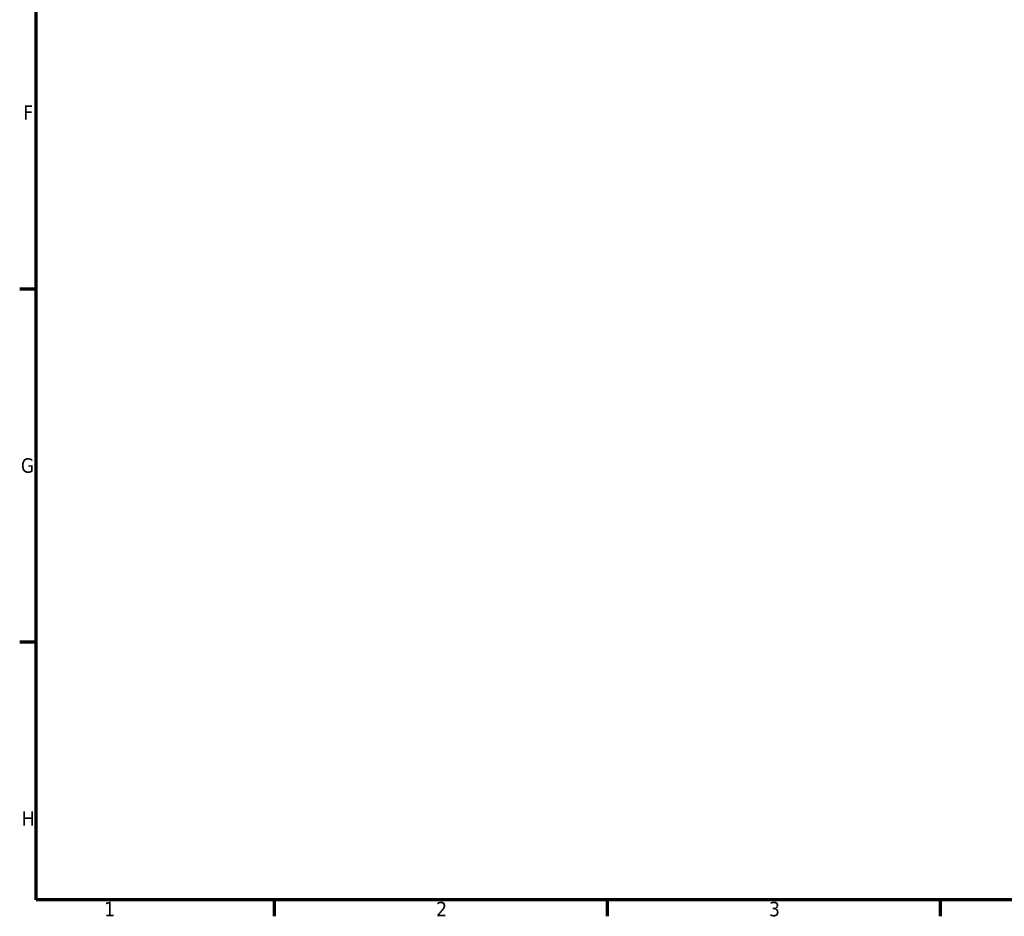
# Model space of a CAD drawing. Header units: millimetres. Extents: x 0 to 905, y -151 to 594.
# Tile 1 of 10: x 17 to 224, y 17 to 205. Entities that reach past the tile are written whole.
import ezdxf

# ---------------------------------------------------------------- set-up
doc = ezdxf.new("R2010")
doc.units = ezdxf.units.MM
doc.layers.add('Border (ANSI)', color=7, linetype='Continuous', lineweight=70)
doc.styles.add('Note Text (ANSI)', font='tahoma.ttf')

# ---------------------------------------------------------------- blocks, each defined once
blk = doc.blocks.new('Borders Default Border')
at = {"layer": 'Border (ANSI)'}
for p, q in [((20, 148.5), (16.55, 148.5)), ((20, 74.25), (16.55, 74.25)), ((70.08, 20), (70.08, 16.55)), ((140.17, 20), (140.17, 16.55)), ((210.25, 20), (210.25, 16.55))]:
    blk.add_line(p, q, dxfattribs=at)
at = {"layer": 'Border (ANSI)', "flags": 128}
blk.add_lwpolyline([(20, 20), (20, 574), (821, 574), (821, 20), (20, 20)], dxfattribs=at)
at = {"layer": 'Border (ANSI)', "color": 230, "true_color": 0xff0080, "char_height": 3.05, "attachment_point": 7, "style": 'Note Text (ANSI)'}
for s, insert in [('F', (17.29, 184.1)), ('G', (16.81, 109.79)), ('H', (16.97, 35.6)), ('1', (34.35, 16.55)), ('2', (104.2, 16.55)), ('3', (174.26, 16.49))]:
    blk.add_mtext(s, dxfattribs=dict(at, insert=insert))

msp = doc.modelspace()

# ---------------------------------------------------------------- block references
msp.add_blockref('Borders Default Border', (0, 0))

doc.saveas('drawing.dxf')
